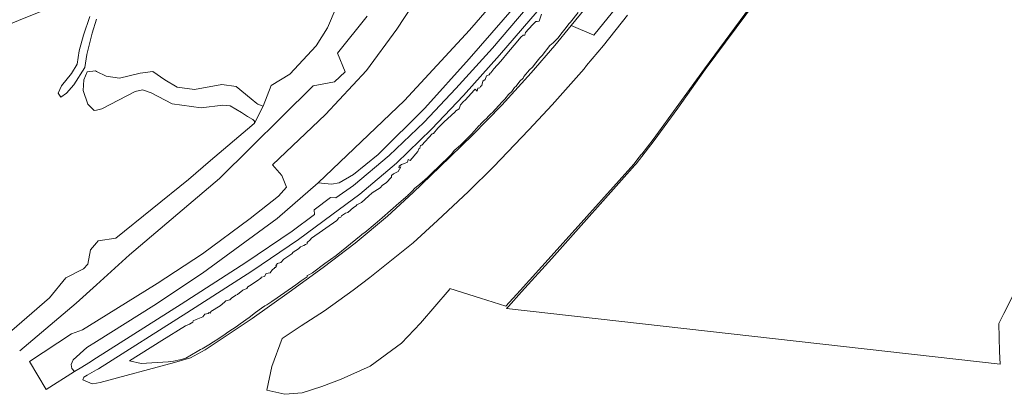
# Model space of a CAD drawing. Header units: metres. Extents: x 105376 to 107446, y 444190 to 447356.
# Tile 31 of 90: x 106978 to 107264, y 445649 to 445757. Entities that reach past the tile are written whole.
import ezdxf

# ---------------------------------------------------------------- set-up
doc = ezdxf.new("R2010")
doc.units = ezdxf.units.M
doc.header["$MEASUREMENT"] = 0
for name, color, linetype, lineweight in [('begroeid terreindeel kenmerkpunt', 3, 'Continuous', 0), ('onbegroeid terreindeel vlak', 5, 'Continuous', 0), ('ondersteunend wegdeel vlak', 2, 'Continuous', 0), ('waterdeel vlak', 4, 'Continuous', 0), ('wegdeel vlak', 2, 'Continuous', 0)]:
    doc.layers.add(name, color=color, linetype=linetype, lineweight=lineweight)

msp = doc.modelspace()

# ---------------------------------------------------------------- linework, layer by layer
at = {"layer": 'begroeid terreindeel kenmerkpunt', "flags": 128}
msp.add_lwpolyline([(106935.81, 445740.23), (106894.25, 445723.07), (106882.9, 445750), (106878.65, 445760.07), (106863.03, 445796.71), (106904.63, 445813.66), (106946.3, 445830.69), (106987.86, 445847.84), (107000, 445852.78), (107029.49, 445864.77), (107031.29, 445863.34), (107043.88, 445839.78), (107056.29, 445809.39), (107060.94, 445793.4), (107060.78, 445791.16), (107019.01, 445774.25), (107000, 445766.48), (106977.34, 445757.23), (106959.67, 445750)], close=True, dxfattribs=at)
msp.add_lwpolyline([(106935.81, 445740.23), (106894.25, 445723.07), (106882.9, 445750), (106878.65, 445760.07), (106863.03, 445796.71), (106904.63, 445813.66), (106946.3, 445830.69), (106987.86, 445847.84), (107000, 445852.78), (107029.49, 445864.77), (107031.29, 445863.34), (107043.88, 445839.78), (107056.29, 445809.39), (107060.94, 445793.4), (107060.78, 445791.16), (107019.01, 445774.25), (107000, 445766.48), (106977.34, 445757.23), (106959.67, 445750)], close=True, dxfattribs=at)
for points in [[(106977.34, 445757.23), (107000, 445766.48)], [(107069.68, 445761.06), (107067.16, 445755.1), (107063.87, 445749.92), (107056.18, 445741.64), (107050.75, 445738.38), (107048.45, 445732.41), (107046.95, 445732.94), (107046.62, 445733.21), (107045.01, 445734.54), (107040.62, 445738.15), (107036.46, 445738.69), (107028.52, 445737.24), (107023.5, 445737.9), (107019.87, 445740.05), (107016.43, 445742.43), (107012.69, 445741.97), (107006.75, 445740.54), (107002.87, 445741.13), (107000, 445742.48), (106999.7, 445742.62), (106997.32, 445742.36), (106996.33, 445740.09), (106996.18, 445736.93), (106997.51, 445732.94), (106999.34, 445731.12), (107000, 445731.27), (107001.62, 445731.62), (107011.23, 445736.67), (107013.43, 445737.1), (107015.89, 445736.3), (107022.06, 445733.11), (107030.47, 445731.96), (107036.75, 445732.7), (107038.89, 445732.45), (107042.15, 445730.52), (107043.96, 445729.45), (107045.45, 445728.57), (107045.92, 445728.09), (107045.99, 445727.51), (107045.19, 445726.75), (107033.14, 445716.66), (107026.74, 445711.1), (107005.69, 445694.1), (107000.52, 445693.34), (107000, 445692.73), (106998.31, 445690.75), (106997.48, 445686.54), (106996.21, 445685.22), (106991.08, 445682.54), (106986.34, 445676.78), (106971.67, 445664.07)], [(107125.24, 445761.07), (107115.08, 445749.22), (107104.5, 445737.52), (107095.25, 445727.78), (107085.09, 445718.11), (107074.69, 445709.36), (107069.6, 445705.81), (107068.06, 445705.87), (107063.31, 445702.28), (107063.37, 445700.98), (107056.87, 445696.13), (107043.47, 445686.99), (107024.63, 445674.95), (107000, 445659.34), (106997.84, 445657.92), (106995.82, 445656.69), (106993.68, 445655.38), (106992.85, 445656.27), (106992.63, 445657.44), (106993.26, 445658.78), (106997.2, 445662.37), (107000, 445664.12), (107016.74, 445674.6), (107030.83, 445683.97), (107052.57, 445699.83), (107064.43, 445710.16), (107068.29, 445709.8), (107070.57, 445710.12), (107074.76, 445712.59), (107081.94, 445718.36), (107095.46, 445731.86), (107108.32, 445746.18), (107121.51, 445761.22)], [(107125.24, 445761.07), (107115.08, 445749.22), (107104.5, 445737.52), (107095.25, 445727.78), (107085.09, 445718.11), (107074.69, 445709.36), (107069.6, 445705.81), (107068.06, 445705.87), (107063.31, 445702.28), (107063.37, 445700.98), (107056.87, 445696.13), (107043.47, 445686.99), (107024.63, 445674.95), (107000, 445659.34), (106997.84, 445657.92), (106995.82, 445656.69), (106993.68, 445655.38), (106992.85, 445656.27), (106992.63, 445657.44), (106993.26, 445658.78), (106997.2, 445662.37), (107000, 445664.12), (107016.74, 445674.6), (107030.83, 445683.97), (107052.57, 445699.83), (107064.43, 445710.16), (107068.29, 445709.8), (107070.57, 445710.12), (107074.76, 445712.59), (107081.94, 445718.36), (107095.46, 445731.86), (107108.32, 445746.18), (107121.51, 445761.22)], [(107140.03, 445759.55), (107137.75, 445756.75), (107137.31, 445756.32), (107136.5, 445755.25), (107135.75, 445754.25), (107135, 445753.25), (107134.25, 445752.25), (107133.62, 445751.64), (107132.79, 445750.77), (107131.75, 445750), (107129.56, 445747.06), (107128.86, 445746.38), (107127.75, 445745), (107126.72, 445743.71), (107125.9, 445742.92), (107124.25, 445741), (107124, 445740.5), (107123.1, 445739.63), (107122, 445738.25), (107121.52, 445737.79), (107120.7, 445736.68), (107119.78, 445735.79), (107118.72, 445734.46), (107117.89, 445733.66), (107115, 445730.5), (107114.75, 445730.25), (107114.38, 445729.87), (107114, 445729.5), (107113.38, 445728.86), (107112.75, 445728.25), (107112.26, 445727.74), (107111.75, 445727.25), (107111.5, 445727), (107111.25, 445726.75), (107109, 445724.25), (107108.75, 445724), (107108.5, 445723.75), (107107.23, 445722.52), (107105.81, 445721.04), (107104, 445719.5), (107103.25, 445718.5), (107103, 445718.25), (107102.47, 445717.7), (107097.28, 445712.8), (107096.25, 445711.72), (107094, 445709.75), (107092.5, 445708.5), (107091.88, 445707.86), (107091.25, 445707.25), (107091, 445707), (107090.75, 445706.75), (107090.5, 445706.5), (107087.87, 445704.25), (107083.05, 445699.95), (107081, 445698.25), (107078.05, 445695.78), (107077.25, 445695.25), (107076.99, 445694.98), (107069.67, 445689.08), (107066.39, 445686.75), (107062.85, 445684.06), (107061.75, 445683.5), (107061.25, 445683.25), (107061.26, 445682.9), (107059.5, 445681.75), (107057.97, 445680.59), (107052.5, 445676.75), (107050.99, 445675.76), (107049.5, 445674.75), (107049, 445674.5), (107048, 445673.75), (107046.25, 445672.5), (107044.39, 445671.1), (107041.75, 445669.25), (107040.59, 445668.38), (107038.5, 445667), (107036.75, 445665.75), (107036, 445665.25), (107035.25, 445664.75), (107034, 445664), (107032.66, 445663.1), (107030.75, 445662), (107030.25, 445661.75), (107029.75, 445661.5), (107029.25, 445661.25), (107025.96, 445659.32), (107025, 445659), (107024.25, 445658.75), (107022.43, 445658.42), (107020.88, 445658.25), (107013.04, 445657.7), (107009.65, 445658.51), (107019, 445664.42), (107025.9, 445668.62), (107027.08, 445669.1), (107028.02, 445669.71), (107028.12, 445670.12), (107028.98, 445670.52), (107030.93, 445671.3), (107031.48, 445672.02), (107032.52, 445672.23), (107032.74, 445672.53), (107033.12, 445672.38), (107033.25, 445672.82), (107036.01, 445674.49), (107037.26, 445675.48), (107037.6, 445675.9), (107038.76, 445676.24), (107039.26, 445676.73), (107040.49, 445677.51), (107041.01, 445677.74), (107042.58, 445678.99), (107043.76, 445679.49), (107043.99, 445680.01), (107044.51, 445680.24), (107046.73, 445681.67), (107047.76, 445682.48), (107047.99, 445682.76), (107048.89, 445683.02), (107049.38, 445683.88), (107050.46, 445684.01), (107051.23, 445685.02), (107051.66, 445685.34), (107051.88, 445685.62), (107052.12, 445685.62), (107052.12, 445685.88), (107052.45, 445686), (107052.12, 445686.12), (107052.65, 445686.73), (107053.56, 445687), (107054.45, 445688.05), (107056.84, 445689.54), (107057.24, 445690.01), (107058.78, 445690.97), (107059.28, 445691.55), (107060.26, 445691.99), (107060.74, 445692.26), (107061.26, 445692.49), (107061.23, 445692.82), (107062.14, 445693.61), (107062.56, 445694.09), (107069.85, 445699.26), (107070.49, 445700.01), (107071.01, 445700.24), (107071.24, 445700.55), (107072.38, 445701.38), (107073.08, 445701.59), (107074.74, 445703.01), (107075.51, 445703.49), (107075.74, 445703.76), (107077.01, 445704.49), (107079.12, 445706.3), (107080.11, 445707.26), (107082.45, 445708.69), (107083.15, 445709.45), (107084.23, 445710.14), (107085.76, 445711.79), (107085.74, 445712.27), (107086.32, 445712.8), (107087.69, 445713.45), (107088.49, 445714.84), (107087.88, 445714.62), (107087.98, 445715.02), (107088.69, 445715.51), (107089.52, 445715.73), (107090.43, 445716.11), (107090.62, 445716.88), (107091.24, 445716.65), (107093.42, 445719.29), (107093.74, 445720.01), (107094.01, 445720.24), (107094.24, 445721.01), (107094.62, 445721.12), (107097.62, 445724.38), (107098.01, 445724.49), (107099.24, 445726.01), (107099.76, 445726.49), (107100.24, 445727), (107100.63, 445727.36), (107100.99, 445727.76), (107104.26, 445730.74), (107104.49, 445731), (107105.47, 445731.63), (107105.83, 445732.76), (107106.74, 445733.76), (107107.15, 445734.13), (107109.85, 445737.12), (107110.12, 445737.38), (107110.62, 445736.77), (107110.88, 445737.62), (107111.43, 445737.74), (107111.62, 445738.12), (107112, 445738.38), (107112.33, 445739.67), (107112.98, 445740.12), (107113.4, 445741.24), (107114.13, 445741.52), (107114.48, 445742.02), (107114.62, 445742.12), (107115.49, 445743.26), (107117.51, 445745.49), (107119.74, 445748.14), (107122.01, 445750.74), (107123.4, 445752.45), (107124.04, 445753.02), (107124.51, 445752.99), (107124.74, 445753.76), (107126.74, 445756), (107127.14, 445756.36), (107127.72, 445757.01), (107128.12, 445756.98), (107128.71, 445757.02), (107129.36, 445759.14)], [(107140.03, 445759.55), (107137.75, 445756.75), (107137.31, 445756.32), (107136.5, 445755.25), (107135.75, 445754.25), (107135, 445753.25), (107134.25, 445752.25), (107133.62, 445751.64), (107132.79, 445750.77), (107131.75, 445750), (107129.56, 445747.06), (107128.86, 445746.38), (107127.75, 445745), (107126.72, 445743.71), (107125.9, 445742.92), (107124.25, 445741), (107124, 445740.5), (107123.1, 445739.63), (107122, 445738.25), (107121.52, 445737.79), (107120.7, 445736.68), (107119.78, 445735.79), (107118.72, 445734.46), (107117.89, 445733.66), (107115, 445730.5), (107114.75, 445730.25), (107114.38, 445729.87), (107114, 445729.5), (107113.38, 445728.86), (107112.75, 445728.25), (107112.26, 445727.74), (107111.75, 445727.25), (107111.5, 445727), (107111.25, 445726.75), (107109, 445724.25), (107108.75, 445724), (107108.5, 445723.75), (107107.23, 445722.52), (107105.81, 445721.04), (107104, 445719.5), (107103.25, 445718.5), (107103, 445718.25), (107102.47, 445717.7), (107097.28, 445712.8), (107096.25, 445711.72), (107094, 445709.75), (107092.5, 445708.5), (107091.88, 445707.86), (107091.25, 445707.25), (107091, 445707), (107090.75, 445706.75), (107090.5, 445706.5), (107087.87, 445704.25), (107083.05, 445699.95), (107081, 445698.25), (107078.05, 445695.78), (107077.25, 445695.25), (107076.99, 445694.98), (107069.67, 445689.08), (107066.39, 445686.75), (107062.85, 445684.06), (107061.75, 445683.5), (107061.25, 445683.25), (107061.26, 445682.9), (107059.5, 445681.75), (107057.97, 445680.59), (107052.5, 445676.75), (107050.99, 445675.76), (107049.5, 445674.75), (107049, 445674.5), (107048, 445673.75), (107046.25, 445672.5), (107044.39, 445671.1), (107041.75, 445669.25), (107040.59, 445668.38), (107038.5, 445667), (107036.75, 445665.75), (107036, 445665.25), (107035.25, 445664.75), (107034, 445664), (107032.66, 445663.1), (107030.75, 445662), (107030.25, 445661.75), (107029.75, 445661.5), (107029.25, 445661.25), (107025.96, 445659.32), (107025, 445659), (107024.25, 445658.75), (107022.43, 445658.42), (107020.88, 445658.25), (107013.04, 445657.7), (107009.65, 445658.51), (107019, 445664.42), (107025.9, 445668.62), (107027.08, 445669.1), (107028.02, 445669.71), (107028.12, 445670.12), (107028.98, 445670.52), (107030.93, 445671.3), (107031.48, 445672.02), (107032.52, 445672.23), (107032.74, 445672.53), (107033.12, 445672.38), (107033.25, 445672.82), (107036.01, 445674.49), (107037.26, 445675.48), (107037.6, 445675.9), (107038.76, 445676.24), (107039.26, 445676.73), (107040.49, 445677.51), (107041.01, 445677.74), (107042.58, 445678.99), (107043.76, 445679.49), (107043.99, 445680.01), (107044.51, 445680.24), (107046.73, 445681.67), (107047.76, 445682.48), (107047.99, 445682.76), (107048.89, 445683.02), (107049.38, 445683.88), (107050.46, 445684.01), (107051.23, 445685.02), (107051.66, 445685.34), (107051.88, 445685.62), (107052.12, 445685.62), (107052.12, 445685.88), (107052.45, 445686), (107052.12, 445686.12), (107052.65, 445686.73), (107053.56, 445687), (107054.45, 445688.05), (107056.84, 445689.54), (107057.24, 445690.01), (107058.78, 445690.97), (107059.28, 445691.55), (107060.26, 445691.99), (107060.74, 445692.26), (107061.26, 445692.49), (107061.23, 445692.82), (107062.14, 445693.61), (107062.56, 445694.09), (107069.85, 445699.26), (107070.49, 445700.01), (107071.01, 445700.24), (107071.24, 445700.55), (107072.38, 445701.38), (107073.08, 445701.59), (107074.74, 445703.01), (107075.51, 445703.49), (107075.74, 445703.76), (107077.01, 445704.49), (107079.12, 445706.3), (107080.11, 445707.26), (107082.45, 445708.69), (107083.15, 445709.45), (107084.23, 445710.14), (107085.76, 445711.79), (107085.74, 445712.27), (107086.32, 445712.8), (107087.69, 445713.45), (107088.49, 445714.84), (107087.88, 445714.62), (107087.98, 445715.02), (107088.69, 445715.51), (107089.52, 445715.73), (107090.43, 445716.11), (107090.62, 445716.88), (107091.24, 445716.65), (107093.42, 445719.29), (107093.74, 445720.01), (107094.01, 445720.24), (107094.24, 445721.01), (107094.62, 445721.12), (107097.62, 445724.38), (107098.01, 445724.49), (107099.24, 445726.01), (107099.76, 445726.49), (107100.24, 445727), (107100.63, 445727.36), (107100.99, 445727.76), (107104.26, 445730.74), (107104.49, 445731), (107105.47, 445731.63), (107105.83, 445732.76), (107106.74, 445733.76), (107107.15, 445734.13), (107109.85, 445737.12), (107110.12, 445737.38), (107110.62, 445736.77), (107110.88, 445737.62), (107111.43, 445737.74), (107111.62, 445738.12), (107112, 445738.38), (107112.33, 445739.67), (107112.98, 445740.12), (107113.4, 445741.24), (107114.13, 445741.52), (107114.48, 445742.02), (107114.62, 445742.12), (107115.49, 445743.26), (107117.51, 445745.49), (107119.74, 445748.14), (107122.01, 445750.74), (107123.4, 445752.45), (107124.04, 445753.02), (107124.51, 445752.99), (107124.74, 445753.76), (107126.74, 445756), (107127.14, 445756.36), (107127.72, 445757.01), (107128.12, 445756.98), (107128.71, 445757.02), (107129.36, 445759.14)], [(107121.51, 445761.22), (107108.32, 445746.18), (107095.46, 445731.86), (107081.94, 445718.36), (107074.76, 445712.59), (107070.57, 445710.12), (107068.29, 445709.8), (107064.43, 445710.16), (107089.59, 445734.07), (107108.44, 445754.48), (107113.6, 445760.32)], [(107121.51, 445761.22), (107108.32, 445746.18), (107095.46, 445731.86), (107081.94, 445718.36), (107074.76, 445712.59), (107070.57, 445710.12), (107068.29, 445709.8), (107064.43, 445710.16), (107089.59, 445734.07), (107108.44, 445754.48), (107113.6, 445760.32)], [(106998.14, 445758.42), (106996.22, 445753.05), (106994.97, 445748.48), (106994.4, 445744.62), (106992.79, 445741.86), (106989.83, 445738.3), (106988.85, 445736.19), (106989.68, 445735.04), (106991.29, 445736.2), (106993.47, 445738.55), (106996.63, 445743.62), (106997.2, 445747.43), (106998.76, 445753.6), (107000, 445757.6)]]:
    msp.add_lwpolyline(points, dxfattribs=at)
at = {"layer": 'onbegroeid terreindeel vlak', "flags": 128}
msp.add_lwpolyline([(107191.47, 445763.23), (107176.72, 445743.28), (107161.8, 445722.74), (107158.5, 445718.47), (107158.44, 445718.51), (107157.75, 445717.6), (107156.18, 445715.57), (107142.5, 445700.35), (107132.16, 445688.84), (107123.13, 445678.96), (107119.04, 445674.34), (107111.64, 445676.67), (107102.77, 445679.45), (107102.62, 445678.98), (107102.49, 445679.06), (107094.17, 445669.43), (107088.7, 445663.63), (107079.56, 445656.92), (107071.18, 445653.2), (107065.52, 445651.07), (107059.79, 445649.19), (107054.75, 445648.8), (107049.53, 445650.01), (107051.02, 445656.86), (107053.99, 445665), (107059.53, 445668.69), (107066.28, 445673.01), (107074.64, 445679.02), (107079.45, 445682.69), (107092.08, 445692.77), (107099.12, 445699.19), (107108.16, 445707.68), (107115.37, 445714.77), (107125.71, 445725.57), (107132.46, 445732.8), (107141.73, 445743.27), (107142.42, 445744.22), (107147.38, 445750), (107154.37, 445758.79)], dxfattribs=at)
msp.add_lwpolyline([(107191.47, 445763.23), (107176.72, 445743.28), (107161.8, 445722.74), (107158.5, 445718.47), (107158.44, 445718.51), (107157.75, 445717.6), (107156.18, 445715.57), (107142.5, 445700.35), (107132.16, 445688.84), (107123.13, 445678.96), (107119.04, 445674.34), (107111.64, 445676.67), (107102.77, 445679.45), (107102.62, 445678.98), (107102.49, 445679.06), (107094.17, 445669.43), (107088.7, 445663.63), (107079.56, 445656.92), (107071.18, 445653.2), (107065.52, 445651.07), (107059.79, 445649.19), (107054.75, 445648.8), (107049.53, 445650.01), (107051.02, 445656.86), (107053.99, 445665), (107059.53, 445668.69), (107066.28, 445673.01), (107074.64, 445679.02), (107079.45, 445682.69), (107092.08, 445692.77), (107099.12, 445699.19), (107108.16, 445707.68), (107115.37, 445714.77), (107125.71, 445725.57), (107132.46, 445732.8), (107141.73, 445743.27), (107142.42, 445744.22), (107147.38, 445750), (107154.37, 445758.79)], dxfattribs=at)
at = {"layer": 'ondersteunend wegdeel vlak', "flags": 128}
for points in [[(107147.04, 445766.88), (107137.94, 445755.78), (107133.2, 445750), (107126.37, 445742.04), (107117.83, 445732.69), (107109.31, 445724.02), (107099.86, 445714.75), (107092.04, 445707.37), (107084.58, 445700.51), (107075.22, 445692.64), (107065.94, 445685.59), (107056.03, 445678.46), (107045.28, 445670.78), (107035.39, 445664.17), (107031.63, 445661.66), (107027.33, 445659.42), (107022.69, 445658.06), (107001.08, 445652.23), (107000, 445652.07), (106998.74, 445651.87), (106996.07, 445653.03), (106996.33, 445653.74), (106997.35, 445654.34), (107000, 445655.89), (107000.58, 445656.23), (107026.27, 445672.39), (107045.18, 445684.49), (107058.71, 445693.74), (107068.45, 445700.83), (107076.55, 445706.91), (107087.19, 445715.9), (107097.43, 445725.71), (107106.69, 445735.54), (107117.13, 445747.21), (107128.06, 445759.9)], [(107129.36, 445759.14), (107128.71, 445757.02), (107128.12, 445756.98), (107127.72, 445757.01), (107127.14, 445756.36), (107126.74, 445756), (107124.74, 445753.76), (107124.51, 445752.99), (107124.04, 445753.02), (107123.4, 445752.45), (107122.01, 445750.74), (107119.74, 445748.14), (107117.51, 445745.49), (107115.49, 445743.26), (107114.62, 445742.12), (107114.48, 445742.02), (107114.13, 445741.52), (107113.4, 445741.24), (107112.98, 445740.12), (107112.33, 445739.67), (107112, 445738.38), (107111.62, 445738.12), (107111.43, 445737.74), (107110.88, 445737.62), (107110.62, 445736.77), (107110.12, 445737.38), (107109.85, 445737.12), (107107.15, 445734.13), (107106.74, 445733.76), (107105.83, 445732.76), (107105.47, 445731.63), (107104.49, 445731), (107104.26, 445730.74), (107100.99, 445727.76), (107100.63, 445727.36), (107100.24, 445727), (107099.76, 445726.49), (107099.24, 445726.01), (107098.01, 445724.49), (107097.62, 445724.38), (107094.62, 445721.12), (107094.24, 445721.01), (107094.01, 445720.24), (107093.74, 445720.01), (107093.42, 445719.29), (107091.24, 445716.65), (107090.62, 445716.88), (107090.43, 445716.11), (107089.52, 445715.73), (107088.69, 445715.51), (107087.98, 445715.02), (107087.88, 445714.62), (107088.49, 445714.84), (107087.69, 445713.45), (107086.32, 445712.8), (107085.74, 445712.27), (107085.76, 445711.79), (107084.23, 445710.14), (107083.15, 445709.45), (107082.45, 445708.69), (107080.11, 445707.26), (107079.12, 445706.3), (107077.01, 445704.49), (107075.74, 445703.76), (107075.51, 445703.49), (107074.74, 445703.01), (107073.08, 445701.59), (107072.38, 445701.38), (107071.24, 445700.55), (107071.01, 445700.24), (107070.49, 445700.01), (107069.85, 445699.26), (107062.56, 445694.09), (107062.14, 445693.61), (107061.23, 445692.82), (107061.26, 445692.49), (107060.74, 445692.26), (107060.26, 445691.99), (107059.28, 445691.55), (107058.78, 445690.97), (107057.24, 445690.01), (107056.84, 445689.54), (107054.45, 445688.05), (107053.56, 445687), (107052.65, 445686.73), (107052.12, 445686.12), (107052.45, 445686), (107052.12, 445685.88), (107052.12, 445685.62), (107051.88, 445685.62), (107051.66, 445685.34), (107051.23, 445685.02), (107050.46, 445684.01), (107049.38, 445683.88), (107048.89, 445683.02), (107047.99, 445682.76), (107047.76, 445682.48), (107046.73, 445681.67), (107044.51, 445680.24), (107043.99, 445680.01), (107043.76, 445679.49), (107042.58, 445678.99), (107041.01, 445677.74), (107040.49, 445677.51), (107039.26, 445676.73), (107038.76, 445676.24), (107037.6, 445675.9), (107037.26, 445675.48), (107036.01, 445674.49), (107033.25, 445672.82), (107033.12, 445672.38), (107032.74, 445672.53), (107032.52, 445672.23), (107031.48, 445672.02), (107030.93, 445671.3), (107028.98, 445670.52), (107028.12, 445670.12), (107028.02, 445669.71), (107027.08, 445669.1), (107025.9, 445668.62), (107019, 445664.42), (107009.65, 445658.51), (107013.04, 445657.7), (107020.88, 445658.25), (107022.43, 445658.42), (107024.25, 445658.75), (107025, 445659), (107025.96, 445659.32), (107029.25, 445661.25), (107029.75, 445661.5), (107030.25, 445661.75), (107030.75, 445662), (107032.66, 445663.1), (107034, 445664), (107035.25, 445664.75), (107036, 445665.25), (107036.75, 445665.75), (107038.5, 445667), (107040.59, 445668.38), (107041.75, 445669.25), (107044.39, 445671.1), (107046.25, 445672.5), (107048, 445673.75), (107049, 445674.5), (107049.5, 445674.75), (107050.99, 445675.76), (107052.5, 445676.75), (107057.97, 445680.59), (107059.5, 445681.75), (107061.26, 445682.9), (107061.25, 445683.25), (107061.75, 445683.5), (107062.85, 445684.06), (107066.39, 445686.75), (107069.67, 445689.08), (107076.99, 445694.98), (107077.25, 445695.25), (107078.05, 445695.78), (107081, 445698.25), (107083.05, 445699.95), (107087.87, 445704.25), (107090.5, 445706.5), (107090.75, 445706.75), (107091, 445707), (107091.25, 445707.25), (107091.88, 445707.86), (107092.5, 445708.5), (107094, 445709.75), (107096.25, 445711.72), (107097.28, 445712.8), (107102.47, 445717.7), (107103, 445718.25), (107103.25, 445718.5), (107104, 445719.5), (107105.81, 445721.04), (107107.23, 445722.52), (107108.5, 445723.75), (107108.75, 445724), (107109, 445724.25), (107111.25, 445726.75), (107111.5, 445727), (107111.75, 445727.25), (107112.26, 445727.74), (107112.75, 445728.25), (107113.38, 445728.86), (107114, 445729.5), (107114.38, 445729.87), (107114.75, 445730.25), (107115, 445730.5), (107117.89, 445733.66), (107118.72, 445734.46), (107119.78, 445735.79), (107120.7, 445736.68), (107121.52, 445737.79), (107122, 445738.25), (107123.1, 445739.63), (107124, 445740.5), (107124.25, 445741), (107125.9, 445742.92), (107126.72, 445743.71), (107127.75, 445745), (107128.86, 445746.38), (107129.56, 445747.06), (107131.75, 445750), (107132.79, 445750.77), (107133.62, 445751.64), (107134.25, 445752.25), (107135, 445753.25), (107135.75, 445754.25), (107136.5, 445755.25), (107137.31, 445756.32), (107137.75, 445756.75), (107140.03, 445759.55)]]:
    msp.add_lwpolyline(points, dxfattribs=at)
at = {"layer": 'waterdeel vlak', "flags": 128}
for points in [[(107268.52, 445681.65), (107263.76, 445672.26), (107262.29, 445669.34), (107262.51, 445661.23), (107262.68, 445657.55), (107119.23, 445673.69), (107119.74, 445674.26), (107123.55, 445678.51), (107132.35, 445688.17), (107156.53, 445715.27), (107156.88, 445715.63), (107162.11, 445722.45), (107168.96, 445731.85), (107176.96, 445743.03), (107191.81, 445763.02)], [(107268.52, 445681.65), (107263.76, 445672.26), (107262.29, 445669.34), (107262.51, 445661.23), (107262.68, 445657.55), (107119.23, 445673.69), (107119.74, 445674.26), (107123.55, 445678.51), (107132.35, 445688.17), (107156.53, 445715.27), (107156.88, 445715.63), (107162.11, 445722.45), (107168.96, 445731.85), (107176.96, 445743.03), (107191.81, 445763.02)], [(106971.67, 445664.07), (106986.34, 445676.78), (106991.08, 445682.54), (106996.21, 445685.22), (106997.48, 445686.54), (106998.31, 445690.75), (107000, 445692.73), (107000.52, 445693.34), (107005.69, 445694.1), (107026.74, 445711.1), (107033.14, 445716.66), (107045.19, 445726.75), (107045.99, 445727.51), (107048.45, 445732.41), (107050.75, 445738.38), (107056.18, 445741.64), (107063.87, 445749.92), (107067.16, 445755.1), (107069.68, 445761.06)], [(106971.67, 445664.07), (106986.34, 445676.78), (106991.08, 445682.54), (106996.21, 445685.22), (106997.48, 445686.54), (106998.31, 445690.75), (107000, 445692.73), (107000.52, 445693.34), (107005.69, 445694.1), (107026.74, 445711.1), (107033.14, 445716.66), (107045.19, 445726.75), (107045.99, 445727.51), (107048.45, 445732.41), (107050.75, 445738.38), (107056.18, 445741.64), (107063.87, 445749.92), (107067.16, 445755.1), (107069.68, 445761.06)], [(107078.68, 445758.52), (107070.04, 445747.81), (107072.33, 445742.34), (107069.18, 445739.45), (107063.02, 445738.28), (107035.76, 445711.42), (107009.67, 445689.25), (107000, 445680.56), (106994.08, 445675.24), (106977.71, 445661.39)], [(107078.68, 445758.52), (107070.04, 445747.81), (107072.33, 445742.34), (107069.18, 445739.45), (107063.02, 445738.28), (107035.76, 445711.42), (107009.67, 445689.25), (107000, 445680.56), (106994.08, 445675.24), (106977.71, 445661.39)]]:
    msp.add_lwpolyline(points, dxfattribs=at)
at = {"layer": 'wegdeel vlak', "flags": 128}
for points in [[(107113.6, 445760.32), (107108.44, 445754.48), (107089.59, 445734.07), (107064.43, 445710.16), (107052.57, 445699.83), (107030.83, 445683.97), (107016.74, 445674.6), (107000, 445664.12), (106997.2, 445662.37), (106993.26, 445658.78), (106992.63, 445657.44), (106992.85, 445656.27), (106993.68, 445655.38), (106985.42, 445650.23), (106980.54, 445658.34), (106992.74, 445666.32), (106995.98, 445667.47), (107000, 445669.97), (107017.65, 445680.93), (107030.88, 445689.59), (107044.65, 445699.79), (107052.96, 445706.33), (107055.26, 445708.85), (107053.92, 445712.29), (107051.18, 445715.37), (107066.63, 445730.01), (107078.53, 445742.78), (107087.35, 445754.72), (107093.97, 445765)], [(107113.6, 445760.32), (107108.44, 445754.48), (107089.59, 445734.07), (107064.43, 445710.16), (107052.57, 445699.83), (107030.83, 445683.97), (107016.74, 445674.6), (107000, 445664.12), (106997.2, 445662.37), (106993.26, 445658.78), (106992.63, 445657.44), (106992.85, 445656.27), (106993.68, 445655.38), (106985.42, 445650.23), (106980.54, 445658.34), (106992.74, 445666.32), (106995.98, 445667.47), (107000, 445669.97), (107017.65, 445680.93), (107030.88, 445689.59), (107044.65, 445699.79), (107052.96, 445706.33), (107055.26, 445708.85), (107053.92, 445712.29), (107051.18, 445715.37), (107066.63, 445730.01), (107078.53, 445742.78), (107087.35, 445754.72), (107093.97, 445765)], [(107153.8, 445764.42), (107144.54, 445753.03), (107137.94, 445755.78), (107147.04, 445766.88)], [(107153.8, 445764.42), (107144.54, 445753.03), (107137.94, 445755.78), (107147.04, 445766.88)], [(107000, 445757.6), (106998.76, 445753.6), (106997.2, 445747.43), (106996.63, 445743.62), (106993.47, 445738.55), (106991.29, 445736.2), (106989.68, 445735.04), (106988.85, 445736.19), (106989.83, 445738.3), (106992.79, 445741.86), (106994.4, 445744.62), (106994.97, 445748.48), (106996.22, 445753.05), (106998.14, 445758.42)]]:
    msp.add_lwpolyline(points, dxfattribs=at)

doc.saveas('drawing.dxf')
